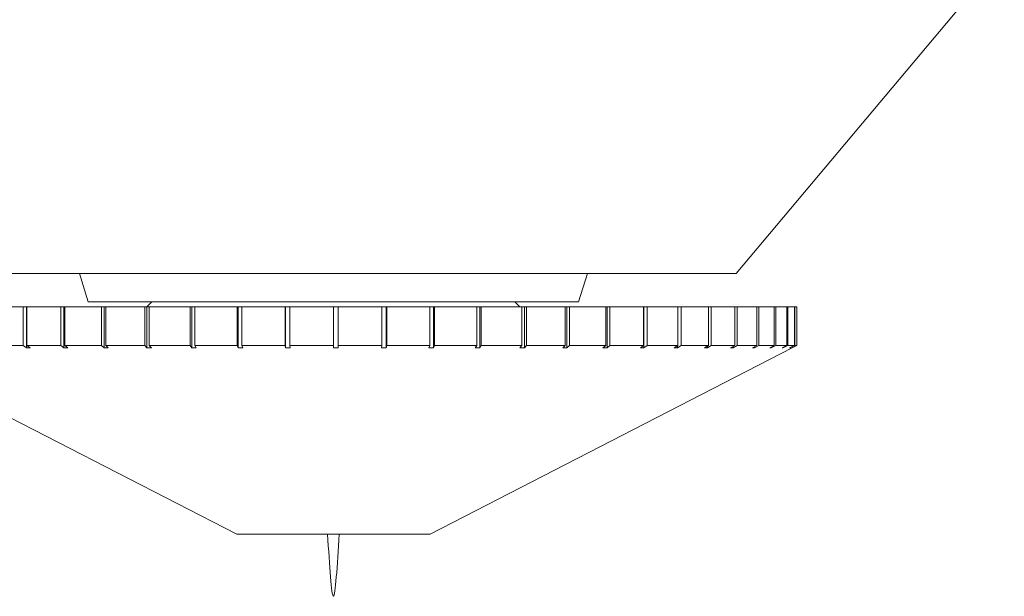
# Model space of a CAD drawing. Header units: inches. Extents: x -3.7 to 22.7, y -9.6 to 17.3.
# Tile 27 of 130: x 12.4 to 13.4, y -3.2 to -2.6. Entities that reach past the tile are written whole.
import ezdxf

# ---------------------------------------------------------------- set-up
doc = ezdxf.new("R2010")
doc.units = ezdxf.units.IN
doc.header["$MEASUREMENT"] = 0

msp = doc.modelspace()

# ---------------------------------------------------------------- linework, layer by layer
at = {"color": 7, "linetype": 'Continuous', "lineweight": 15}
for p, q in [((13.1562, -2.8538), (13.5418, -2.3942)), ((12.3349, -2.8538), (13.1562, -2.8538)), ((12.4866, -2.8538), (12.4955, -2.8828)), ((12.9955, -2.8828), (13.0045, -2.8538)), ((12.3978, -2.8878), (12.4294, -2.8878)), ((12.4294, -2.8878), (12.4294, -2.9271)), ((12.4294, -2.8878), (12.4327, -2.8878)), ((12.4327, -2.8878), (12.4327, -2.9297)), ((12.4331, -2.8878), (12.4327, -2.8878)), ((12.4331, -2.8878), (12.4331, -2.9271)), ((12.4331, -2.8878), (12.4678, -2.8878)), ((12.4678, -2.8878), (12.4678, -2.9271)), ((12.4678, -2.8878), (12.4708, -2.8878)), ((12.4708, -2.8878), (12.4708, -2.9297)), ((12.4719, -2.8878), (12.4708, -2.8878)), ((12.4719, -2.8878), (12.4719, -2.9271)), ((12.4719, -2.8878), (12.5093, -2.8878)), ((12.4955, -2.8828), (12.6666, -2.8828)), ((12.5093, -2.8878), (12.5093, -2.9271)), ((12.5093, -2.8878), (12.5118, -2.8878)), ((12.5118, -2.8878), (12.5118, -2.9297)), ((12.5136, -2.8878), (12.5118, -2.8878)), ((12.5136, -2.8878), (12.5136, -2.9271)), ((12.5136, -2.8878), (12.5534, -2.8878)), ((12.5534, -2.8878), (12.5534, -2.9271)), ((12.5534, -2.8878), (12.5554, -2.8878)), ((12.5554, -2.8878), (12.5554, -2.9297)), ((12.5579, -2.8878), (12.5554, -2.8878)), ((12.5605, -2.8828), (12.5555, -2.8878)), ((12.5579, -2.8878), (12.5579, -2.9271)), ((12.5579, -2.8878), (12.5995, -2.8878)), ((12.5995, -2.8878), (12.5995, -2.9271)), ((12.5995, -2.8878), (12.6011, -2.8878)), ((12.6011, -2.8878), (12.6011, -2.9297)), ((12.6043, -2.8878), (12.6011, -2.8878)), ((12.6043, -2.8878), (12.6043, -2.9271)), ((12.6043, -2.8878), (12.6473, -2.8878)), ((12.6473, -2.8878), (12.6473, -2.9271)), ((12.6473, -2.8878), (12.6483, -2.8878)), ((12.6483, -2.8878), (12.6483, -2.9297)), ((12.6522, -2.8878), (12.6483, -2.8878)), ((12.6522, -2.8878), (12.6522, -2.9271)), ((12.6522, -2.8878), (12.6962, -2.8878)), ((12.6666, -2.8828), (12.9955, -2.8828)), ((12.6962, -2.8878), (12.6962, -2.9271)), ((12.6962, -2.8878), (12.6967, -2.8878)), ((12.6967, -2.8878), (12.6967, -2.9297)), ((12.7011, -2.8878), (12.6967, -2.8878)), ((12.7011, -2.8878), (12.7011, -2.9271)), ((12.7011, -2.8878), (12.7455, -2.8878)), ((12.7455, -2.8878), (12.7455, -2.9271)), ((12.7505, -2.8878), (12.7455, -2.8878)), ((12.7505, -2.8878), (12.7505, -2.9271)), ((12.7505, -2.8878), (12.7949, -2.8878)), ((12.7949, -2.8878), (12.7949, -2.9271)), ((12.7994, -2.8878), (12.7949, -2.8878)), ((12.7994, -2.9297), (12.7994, -2.8878)), ((12.7994, -2.8878), (12.7999, -2.8878)), ((12.7999, -2.8878), (12.7999, -2.9271)), ((12.7999, -2.8878), (12.8438, -2.8878)), ((12.8438, -2.8878), (12.8438, -2.9271)), ((12.8476, -2.8878), (12.8438, -2.8878)), ((12.8476, -2.9297), (12.8476, -2.8878)), ((12.8476, -2.8878), (12.8487, -2.8878)), ((12.8487, -2.8878), (12.8487, -2.9271)), ((12.8487, -2.8878), (12.8916, -2.8878)), ((12.8916, -2.8878), (12.8916, -2.9271)), ((12.8948, -2.8878), (12.8916, -2.8878)), ((12.8948, -2.9297), (12.8948, -2.8878)), ((12.8948, -2.8878), (12.8963, -2.8878)), ((12.8963, -2.8878), (12.8963, -2.9271)), ((12.8963, -2.8878), (12.9377, -2.8878)), ((12.9355, -2.8878), (12.9305, -2.8828)), ((12.9377, -2.8878), (12.9377, -2.9271)), ((12.9403, -2.8878), (12.9377, -2.8878)), ((12.9403, -2.9297), (12.9403, -2.8878)), ((12.9403, -2.8878), (12.9423, -2.8878)), ((12.9423, -2.8878), (12.9423, -2.9271)), ((12.9423, -2.8878), (12.9818, -2.8878)), ((12.9818, -2.8878), (12.9818, -2.9271)), ((12.9836, -2.8878), (12.9818, -2.8878)), ((12.9836, -2.9297), (12.9836, -2.8878)), ((12.9836, -2.8878), (12.9861, -2.8878)), ((12.9861, -2.8878), (12.9861, -2.9271)), ((12.9861, -2.8878), (13.0233, -2.8878)), ((13.0233, -2.8878), (13.0233, -2.9271)), ((13.0244, -2.8878), (13.0233, -2.8878)), ((13.0244, -2.9297), (13.0244, -2.8878)), ((13.0244, -2.8878), (13.0273, -2.8878)), ((13.0273, -2.8878), (13.0273, -2.9271)), ((13.0273, -2.8878), (13.0617, -2.8878)), ((13.0617, -2.8878), (13.0617, -2.9271)), ((13.0621, -2.8878), (13.0617, -2.8878)), ((13.0621, -2.9297), (13.0621, -2.8878)), ((13.0621, -2.8878), (13.0654, -2.8878)), ((13.0654, -2.8878), (13.0654, -2.9271)), ((13.0654, -2.8878), (13.0967, -2.8878)), ((13.0967, -2.8878), (13.0967, -2.9271)), ((13.0967, -2.8878), (13.1, -2.8878)), ((13.1, -2.8878), (13.1, -2.9271)), ((13.1, -2.8878), (13.1278, -2.8878)), ((13.1278, -2.8878), (13.1278, -2.9271)), ((13.1278, -2.8878), (13.1307, -2.8878)), ((13.1307, -2.8878), (13.1307, -2.9271)), ((13.1307, -2.8878), (13.1547, -2.8878)), ((13.1547, -2.8878), (13.1547, -2.9271)), ((13.1547, -2.8878), (13.1572, -2.8878)), ((13.1572, -2.8878), (13.1572, -2.9271)), ((13.1572, -2.8878), (13.1772, -2.8878)), ((13.1772, -2.8878), (13.1772, -2.9271)), ((13.1772, -2.8878), (13.1792, -2.8878)), ((13.1792, -2.8878), (13.1792, -2.9271)), ((13.1792, -2.8878), (13.1949, -2.8878)), ((13.1949, -2.8878), (13.1949, -2.9271)), ((13.1949, -2.8878), (13.1964, -2.8878)), ((13.1964, -2.8878), (13.1964, -2.9271)), ((13.1964, -2.8878), (13.2077, -2.8878)), ((13.2077, -2.8878), (13.2077, -2.9271)), ((13.2077, -2.8878), (13.2087, -2.8878)), ((13.2087, -2.8878), (13.2087, -2.9271)), ((13.2087, -2.8878), (13.2155, -2.8878)), ((13.2155, -2.8878), (13.2155, -2.9271)), ((13.2155, -2.8878), (13.216, -2.8878)), ((13.216, -2.8878), (13.216, -2.9271)), ((13.216, -2.8878), (13.218, -2.8878)), ((13.218, -2.8878), (13.218, -2.9271)), ((12.278, -2.9297), (12.647, -3.1195)), ((12.3978, -2.9271), (12.4294, -2.9271)), ((12.4327, -2.9297), (12.4294, -2.9271)), ((12.4327, -2.9297), (12.4364, -2.9297)), ((12.4331, -2.9271), (12.4364, -2.9297)), ((12.4331, -2.9271), (12.4678, -2.9271)), ((12.4708, -2.9297), (12.4678, -2.9271)), ((12.4708, -2.9297), (12.4748, -2.9297)), ((12.4719, -2.9271), (12.4748, -2.9297)), ((12.4719, -2.9271), (12.5093, -2.9271)), ((12.5118, -2.9297), (12.5093, -2.9271)), ((12.5118, -2.9297), (12.5161, -2.9297)), ((12.5136, -2.9271), (12.5161, -2.9297)), ((12.5136, -2.9271), (12.5534, -2.9271)), ((12.5554, -2.9297), (12.5534, -2.9271)), ((12.5554, -2.9297), (12.56, -2.9297)), ((12.5579, -2.9271), (12.56, -2.9297)), ((12.5579, -2.9271), (12.5995, -2.9271)), ((12.6011, -2.9297), (12.5995, -2.9271)), ((12.6011, -2.9297), (12.6058, -2.9297)), ((12.6043, -2.9271), (12.6058, -2.9297)), ((12.6043, -2.9271), (12.6473, -2.9271)), ((12.6483, -2.9297), (12.6473, -2.9271)), ((12.6483, -2.9297), (12.6532, -2.9297)), ((12.6522, -2.9271), (12.6532, -2.9297)), ((12.6522, -2.9271), (12.6962, -2.9271)), ((12.6967, -2.9297), (12.6962, -2.9271)), ((12.6967, -2.9297), (12.7016, -2.9297)), ((12.7011, -2.9271), (12.7016, -2.9297)), ((12.7011, -2.9271), (12.7455, -2.9271)), ((12.7455, -2.9297), (12.7455, -2.9271)), ((12.7505, -2.9271), (12.7505, -2.9297)), ((12.7505, -2.9271), (12.7949, -2.9271)), ((12.7944, -2.9297), (12.7949, -2.9271)), ((12.7944, -2.9297), (12.7994, -2.9297)), ((12.7999, -2.9271), (12.7994, -2.9297)), ((12.7999, -2.9271), (12.8438, -2.9271)), ((12.8427, -2.9297), (12.8438, -2.9271)), ((12.8427, -2.9297), (12.8476, -2.9297)), ((12.844, -3.1195), (13.213, -2.9297)), ((12.8487, -2.9271), (12.8476, -2.9297)), ((12.8487, -2.9271), (12.8916, -2.9271)), ((12.89, -2.9297), (12.8916, -2.9271)), ((12.89, -2.9297), (12.8948, -2.9297)), ((12.8963, -2.9271), (12.8948, -2.9297)), ((12.8963, -2.9271), (12.9377, -2.9271)), ((12.9357, -2.9297), (12.9377, -2.9271)), ((12.9357, -2.9297), (12.9403, -2.9297)), ((12.9423, -2.9271), (12.9403, -2.9297)), ((12.9423, -2.9271), (12.9818, -2.9271)), ((12.9793, -2.9297), (12.9818, -2.9271)), ((12.9793, -2.9297), (12.9836, -2.9297)), ((12.9861, -2.9271), (12.9836, -2.9297)), ((12.9861, -2.9271), (13.0233, -2.9271)), ((13.0203, -2.9297), (13.0233, -2.9271)), ((13.0203, -2.9297), (13.0244, -2.9297)), ((13.0273, -2.9271), (13.0244, -2.9297)), ((13.0273, -2.9271), (13.0617, -2.9271)), ((13.0584, -2.9297), (13.0617, -2.9271)), ((13.0584, -2.9297), (13.0621, -2.9297)), ((13.0654, -2.9271), (13.0621, -2.9297)), ((13.0654, -2.9271), (13.0967, -2.9271)), ((13.093, -2.9297), (13.0967, -2.9271)), ((13.093, -2.9297), (13.0963, -2.9297)), ((13.1, -2.9271), (13.0963, -2.9297)), ((13.0963, -2.9297), (13.0963, -2.9274)), ((13.1, -2.9271), (13.1278, -2.9271)), ((13.1238, -2.9297), (13.1278, -2.9271)), ((13.1238, -2.9297), (13.1267, -2.9297)), ((13.1307, -2.9271), (13.1267, -2.9297)), ((13.1267, -2.9297), (13.1267, -2.9278)), ((13.1307, -2.9271), (13.1547, -2.9271)), ((13.1504, -2.9297), (13.1547, -2.9271)), ((13.1504, -2.9297), (13.1529, -2.9297)), ((13.1572, -2.9271), (13.1529, -2.9297)), ((13.1529, -2.9297), (13.1529, -2.9282)), ((13.1572, -2.9271), (13.1772, -2.9271)), ((13.1726, -2.9297), (13.1772, -2.9271)), ((13.1726, -2.9297), (13.1747, -2.9297)), ((13.1792, -2.9271), (13.1747, -2.9297)), ((13.1747, -2.9297), (13.1747, -2.9286)), ((13.1792, -2.9271), (13.1949, -2.9271)), ((13.1902, -2.9297), (13.1949, -2.9271)), ((13.1902, -2.9297), (13.1917, -2.9297)), ((13.1964, -2.9271), (13.1917, -2.9297)), ((13.1917, -2.9297), (13.1917, -2.9289)), ((13.1964, -2.9271), (13.2077, -2.9271)), ((13.2028, -2.9297), (13.2077, -2.9271)), ((13.2028, -2.9297), (13.2039, -2.9297)), ((13.2087, -2.9271), (13.2039, -2.9297)), ((13.2039, -2.9297), (13.2039, -2.9292)), ((13.2087, -2.9271), (13.2155, -2.9271)), ((13.2105, -2.9297), (13.2155, -2.9271)), ((13.2105, -2.9297), (13.211, -2.9297)), ((13.216, -2.9271), (13.211, -2.9297)), ((13.211, -2.9297), (13.211, -2.9294)), ((13.213, -2.9297), (13.218, -2.9271)), ((13.216, -2.9271), (13.218, -2.9271)), ((12.647, -3.1195), (12.844, -3.1195))]:
    msp.add_line(p, q, dxfattribs=at)
msp.add_open_spline([(12.7455, -2.9297), (12.7464, -2.9297), (12.748, -2.9297), (12.7497, -2.9297), (12.7505, -2.9297)], degree=3, knots=[0, 0, 0, 0, 0.49353, 1, 1, 1, 1], dxfattribs=at)
msp.add_open_spline([(12.7396, -3.1195), (12.7416, -3.1511), (12.7455, -3.2143), (12.7495, -3.1511), (12.7515, -3.1195)], degree=3, dxfattribs=at)

doc.saveas('drawing.dxf')
